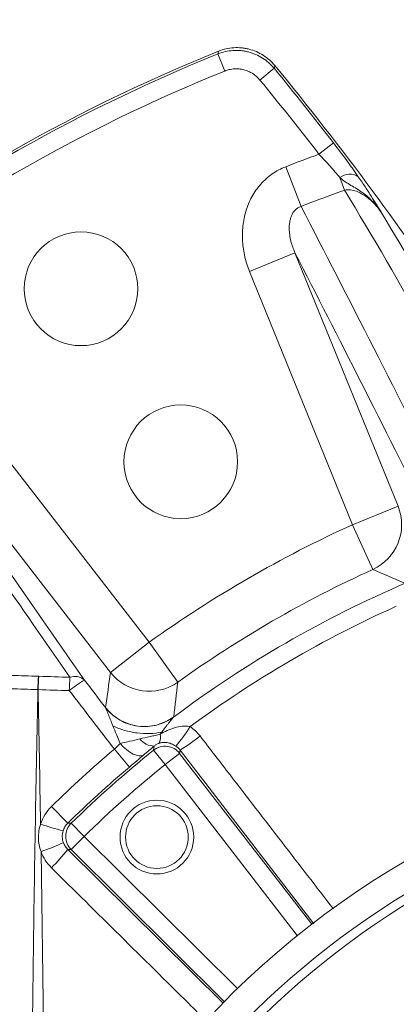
# Model space of a CAD drawing. Header units: millimetres. Extents: x 0 to 16820, y 0 to 11880.
# Tile 45 of 100: x 7908 to 7969, y 6430 to 6591. Entities that reach past the tile are written whole.
import ezdxf

# ---------------------------------------------------------------- set-up
doc = ezdxf.new("R2010")
doc.units = ezdxf.units.MM
doc.header["$LTSCALE"] = 20
doc.styles.add('SLDTEXTSTYLE0', font='TXT', dxfattribs={"width": 0.605})
doc.dimstyles.new('SLDDIMSTYLE1', dxfattribs={"dimtxt": 140, "dimasz": 100, "dimexe": 0, "dimexo": 0.0625, "dimgap": 35, "dimtad": 1, "dimtoh": 1, "dimdec": 4, "dimlfac": 20, "dimzin": 12, "dimdsep": 46, "dimtxsty": 'SLDTEXTSTYLE0', "dimsah": 1, "dimcen": 0.09, "dimadec": 1, "dimazin": 0, "dimtfac": 1, "dimtofl": 0, "dimtmove": 0, "dimatfit": 3, "dimfxl": 1, "dimfrac": 2, "dimtolj": 1, "dimtzin": 12, "dimarcsym": 0})

# ---------------------------------------------------------------- blocks, each defined once
blk = doc.blocks.new('*D10')
at = {"color": 7, "linetype": 'Continuous', "lineweight": 0}
for p, q in [((6701.68, 6330.23), (5210.96, 6330.23)), ((9384.18, 6330.23), (10874.9, 6330.23))]:
    blk.add_line(p, q, dxfattribs=at)
blk.add_arc((8042.93, 6330.23), 2801.97, 0, 180, dxfattribs=at)
for points in [[(5240.96, 6330.23), (5257.74, 6429.95), (5227.75, 6430.49)], [(10844.9, 6330.23), (10858.12, 6430.49), (10828.12, 6429.95)]]:
    blk.add_solid(points, dxfattribs=at)
at = {"color": 7, "linetype": 'Continuous', "lineweight": 0, "char_height": 140, "attachment_point": 1, "style": 'SLDTEXTSTYLE0'}
for s, insert in [('180°', (7900.23, 9312.67)), ('+', (7787.99, 9312.67))]:
    blk.add_mtext(s, dxfattribs=dict(at, insert=insert))

msp = doc.modelspace()

# ---------------------------------------------------------------- linework, layer by layer
at = {"color": 8, "linetype": 'Continuous', "lineweight": 0}
for p, q in [((7940.2231517, 6584.9290234), (7941.3436201, 6582.1505528)), ((7949.3820413, 6582.5936016), (7947.0679261, 6580.6909142)), ((7959.0549094, 6570.4492909), (7956.682793, 6568.619424)), ((7953.7628723, 6560.1426862), (7951.2629644, 6566.5881995)), ((7960.8328907, 6562.7611917), (7960.1001144, 6564.8365773)), ((7952.7726585, 6552.5829553), (7945.3741112, 6549.5686233)), ((7952.7726585, 6552.5829553), (7969.5585565, 6511.3826965)), ((7962.1600091, 6508.3683645), (7945.3741112, 6549.5686233)), ((7901.7639198, 6524.3902675), (7929.0514416, 6489.2531241)), ((7922.7416798, 6484.3529602), (7895.454158, 6519.4901036)), ((7969.5585565, 6511.3826965), (7962.1600091, 6508.3683645)), ((7965.4592377, 6501.0923909), (7962.1600091, 6508.3683645)), ((7922.7416798, 6484.3529602), (7929.0514416, 6489.2531241)), ((7933.7030052, 6482.7579216), (7929.0514416, 6489.2531241)), ((7923.3718057, 6471.85497), (7925.8243141, 6468.9499736)), ((7931.6279359, 6469.3371169), (7929.7561816, 6471.6763228)), ((7934.060001, 6471.6998798), (7933.9967538, 6471.1712517)), ((7955.8561064, 6443.4478567), (7934.060001, 6471.6998798)), ((7933.9967538, 6471.1712517), (7931.6279359, 6469.3371169)), ((7933.9967538, 6471.1712517), (7955.5042136, 6443.3939825)), ((7953.1526992, 6441.5374999), (7931.6279359, 6469.3371169)), ((7913.1143069, 6462.5157916), (7915.7772223, 6459.8023652)), ((7918.4321082, 6457.6624348), (7916.3384479, 6459.8053149)), ((7918.4321082, 6457.6624348), (7916.3229585, 6455.5347985)), ((7918.4321082, 6457.6624348), (7943.4013024, 6432.9101927)), ((7916.3229585, 6455.5347985), (7915.7905629, 6455.5364463)), ((7915.7905629, 6455.5364463), (7941.0762219, 6430.5580154)), ((7941.2720802, 6430.8024545), (7916.3229585, 6455.5347985)), ((7911.4333803, 6455.200698), (7911.9542216, 6416.1328977))]:
    msp.add_line(p, q, dxfattribs=at)
at = {"color": 8, "linetype": 'Continuous', "lineweight": 0, "flags": 128}
for points in [[(7940.2231517, 6584.9290234), (7940.2637669, 6585.0793701), (7940.3457546, 6585.3827413)], [(7949.4941694, 6583.0476936), (7949.4191834, 6582.7440715), (7949.3820413, 6582.5936016)], [(7928.1159698, 6470.9007957), (7927.7977583, 6470.775497), (7927.402975, 6470.7618767), (7926.9453129, 6470.860407), (7926.4406456, 6471.0676705), (7925.9064774, 6471.3764784), (7925.3613355, 6471.7761197), (7924.8241281, 6472.2527332), (7924.3134878, 6472.7897878)], [(7929.7561816, 6471.6763228), (7929.8134037, 6472.1233231), (7929.8432479, 6472.3552293)], [(7915.7772223, 6459.8023652), (7915.9554621, 6459.8033685), (7916.3384479, 6459.8053149)]]:
    msp.add_lwpolyline(points, dxfattribs=at)
at = {"color": 7, "linetype": 'Continuous', "lineweight": 30}
for radius in [2552, 680]:
    msp.add_circle((8042.9334284, 6330.2342175), radius, dxfattribs=at)
at = {"color": 7, "linetype": 'Continuous', "lineweight": 0}
for centre, radius in [((7917.9334284, 6546.7405685), 9.25), ((7934.1834284, 6518.5947429), 9.25), ((7930.2880202, 6457.5566901), 6), ((7930.2880202, 6457.5566901), 5.1)]:
    msp.add_circle(centre, radius, dxfattribs=at)
for centre, radius, start, end in [((8042.9334284, 6330.2342175), 275, 111.903600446, 128.710826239), ((7563.4566122, 6265.2820497), 500, 33.551976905, 39.459400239), ((8042.9334284, 6330.2342175), 143, 100.177366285, 142.526703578)]:
    msp.add_arc(centre, radius, start, end, dxfattribs=at)
at = {"color": 8, "linetype": 'Continuous', "lineweight": 0}
for centre, radius, start, end in [((8042.9334284, 6330.2342175), 274.6249171, 111.962645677, 128.037354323), ((8042.9334284, 6330.2342175), 271.6290285, 111.962645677, 128.037354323), ((7563.4566122, 6265.2820497), 499.6249171, 37.646840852, 39.427367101), ((7563.4566122, 6265.2820497), 496.6290285, 37.646840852, 39.427367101), ((8042.9334284, 6330.2342175), 253.5087351, 109.890733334, 111.198903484), ((7961.6819559, 6562.8691346), 2.5244907, 56.228518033, 128.79959251), ((8042.9334284, 6330.2342175), 246.5954015, 109.447088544, 111.198903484), ((7962.1272122, 6508.3814297), 8.0145169, 294.566478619, 21.99210461), ((8042.9334284, 6330.2342175), 195.5917165, 114.391513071, 125.608486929), ((8042.9334284, 6330.2342175), 187.6026803, 114.391513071, 125.608486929), ((8042.9334284, 6330.2342175), 183.424643, 113.152060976, 126.815052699), ((8042.9334284, 6330.2342175), 180.5653213, 114.072915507, 126.427084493), ((7929.0565252, 6489.2880597), 8.0145169, 218.00789539, 305.433521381), ((7964.8332121, 6479.9174617), 53.9529526, 175.966882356, 178.27925208), ((7963.626363, 6479.915504), 52.6940251, 175.870157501, 178.238005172), ((7971.7797179, 6479.754363), 55.7836361, 176.097454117, 178.335837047), ((7926.0775817, 6469.4885619), 15.5703376, 119.157228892, 130.238444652), ((7916.9395232, 6481.4410788), 2.2615073, 46.662251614, 111.098860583), ((7928.2526424, 6483.5579826), 8.0146454, 218.012467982, 306.623174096), ((7913.2318401, 6489.7487929), 26.6066817, 319.189713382, 327.669439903), ((7929.8337413, 6475.1914713), 2.836258, 216.038789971, 270.192045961), ((7929.1526417, 6473.7820008), 1.735669, 325.680346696, 16.7509941), ((7921.0346432, 6493.6233698), 25.5009678, 300.715729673, 309.698603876), ((8042.9334284, 6330.2342175), 185.3413585, 130.172328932, 134.461718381), ((8042.9334284, 6330.2342175), 181.1489949, 128.6656278, 134.3343722), ((7931.6263056, 6469.3234288), 3.0055739, 37.937295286, 128.478332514), ((8042.9334284, 6330.2342175), 181.5395429, 130.172328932, 134.461718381), ((8042.9334284, 6330.2342175), 178.1531063, 128.6656278, 134.3343722), ((7927.7756417, 6508.4302852), 51.4590724, 251.392177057, 255.64683815), ((7918.445893, 6457.6623848), 3.0055739, 134.521667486, 225.062704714), ((7902.8625434, 6481.6919029), 27.8431891, 287.928219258, 295.981571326), ((7895.6178791, 6471.1365164), 25.5009678, 313.301396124, 322.284270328), ((8042.9334284, 6330.2342175), 138.3987744, 114.662507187, 149.621513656), ((8042.9334284, 6330.2342175), 136.9132067, 114.586356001, 148.922912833), ((8042.9334284, 6330.2342175), 120.0572208, 118.708825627, 143.752492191)]:
    msp.add_arc(centre, radius, start, end, dxfattribs=at)
for centre, major_axis, ratio, start_param, end_param in [((8872.1176405, 5332.2421326), (-1165.1605894, 1499.2268484), 0.0413286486, 0.6457613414, 0.6636944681), ((8874.4838012, 5334.0796941), (-1165.1655646, 1496.2245281), 0.0413490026, 0.6456809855, 0.6636141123)]:
    msp.add_ellipse(centre, major_axis=major_axis, ratio=ratio, start_param=start_param, end_param=end_param, dxfattribs=at)
for points, knots in [([(7940.2231517, 6584.9290234), (7940.6174301, 6585.0876783), (7941.0202997, 6585.2135155), (7941.8428422, 6585.401004), (7942.2657622, 6585.4626209), (7943.106625, 6585.5177007), (7943.5257496, 6585.5119927), (7944.1525, 6585.4541629), (7944.3610925, 6585.4266372), (7944.7776148, 6585.3547216), (7944.9861189, 6585.3101179), (7945.5999018, 6585.1530919), (7945.9967656, 6585.0172327), (7946.7663907, 6584.6845467), (7947.1412227, 6584.4863791), (7948.2136531, 6583.8046167), (7948.841711, 6583.2497625), (7949.3820413, 6582.5936016)], [0, 0, 0, 0, 0.125, 0.125, 0.25, 0.25, 0.375, 0.375, 0.4375, 0.4375, 0.5, 0.5, 0.625, 0.625, 0.75, 0.75, 1, 1, 1, 1]), ([(7947.0679261, 6580.6909142), (7946.7304374, 6581.1013798), (7946.3380645, 6581.4485167), (7945.6678813, 6581.875039), (7945.433614, 6581.9990112), (7944.9525809, 6582.2071014), (7944.7045166, 6582.2920614), (7944.1929477, 6582.4229393), (7943.9303245, 6582.468178), (7943.4079392, 6582.5162372), (7943.1459424, 6582.5197022), (7942.6203212, 6582.4850081), (7942.3559594, 6582.4463291), (7941.8418344, 6582.3287774), (7941.5900368, 6582.2499248), (7941.3436201, 6582.1505528)], [0, 0, 0, 0, 0.25, 0.25, 0.375, 0.375, 0.5, 0.5, 0.625, 0.625, 0.75, 0.75, 0.875, 0.875, 1, 1, 1, 1]), ([(7959.0549094, 6570.4492909), (7959.7972354, 6569.4869892), (7960.5107454, 6568.539673), (7961.3667114, 6567.3751099), (7961.5364023, 6567.1427351), (7961.8668648, 6566.6872032), (7962.0282632, 6566.4631999), (7962.501035, 6565.8025127), (7962.80106, 6565.3770703), (7963.0852746, 6564.9676459)], [0, 0, 0, 0, 0.5, 0.5, 0.625, 0.625, 0.75, 0.75, 1, 1, 1, 1]), ([(7960.1001144, 6564.8365773), (7959.8578793, 6565.123158), (7959.6023252, 6565.4198597), (7959.0661795, 6566.0318843), (7958.78356, 6566.3494391), (7957.9128268, 6567.3131907), (7957.3091427, 6567.9629494), (7956.682793, 6568.619424)], [0, 0, 0, 0, 0.25, 0.25, 0.5, 0.5, 1, 1, 1, 1]), ([(7945.3741112, 6549.5686233), (7945.0568007, 6550.347448), (7944.8038728, 6551.1411575), (7944.425449, 6552.7580377), (7944.2998681, 6553.5811887), (7944.187929, 6555.259678), (7944.2030977, 6556.0948855), (7944.3370289, 6557.3373309), (7944.4003013, 6557.7499606), (7944.566431, 6558.5719926), (7944.6695754, 6558.9814877), (7945.0352715, 6560.1812307), (7945.3547487, 6560.9509204), (7945.9591404, 6562.0556047), (7946.1816461, 6562.4147896), (7946.6602606, 6563.0992859), (7946.9174478, 6563.4267138), (7947.4684978, 6564.0511703), (7947.7623521, 6564.348206), (7948.38891, 6564.9100762), (7948.718687, 6565.1719418), (7949.7424396, 6565.8894822), (7950.4760805, 6566.2830047), (7951.2629644, 6566.5881995)], [0, 0, 0, 0, 0.125, 0.125, 0.25, 0.25, 0.375, 0.375, 0.4375, 0.4375, 0.5, 0.5, 0.625, 0.625, 0.6875, 0.6875, 0.75, 0.75, 0.8125, 0.8125, 0.875, 0.875, 1, 1, 1, 1]), ([(7960.1001144, 6564.8365773), (7960.38377, 6564.5804559), (7960.6714832, 6564.3489334), (7961.2688339, 6563.9308064), (7961.5800521, 6563.7434179), (7962.2186583, 6563.3739188), (7962.5444675, 6563.1901326), (7963.1852863, 6562.7956633), (7963.4998525, 6562.5856573), (7964.4088918, 6561.9121365), (7964.9714411, 6561.4043178), (7965.7434242, 6560.5779748), (7965.9889837, 6560.2919234), (7966.4566161, 6559.7022921), (7966.6777597, 6559.4001335), (7966.8894393, 6559.0870964)], [0, 0, 0, 0, 0.125, 0.125, 0.25, 0.25, 0.375, 0.375, 0.5, 0.5, 0.75, 0.75, 0.875, 0.875, 1, 1, 1, 1]), ([(7963.0852746, 6564.9676459), (7963.2994385, 6564.6591328), (7963.5032207, 6564.3619296), (7963.8876251, 6563.7946724), (7964.0688987, 6563.523677), (7964.5864375, 6562.7411471), (7964.8973276, 6562.2588737), (7965.4922967, 6561.324992), (7965.7764346, 6560.873323), (7966.1972381, 6560.2006579), (7966.3364121, 6559.9774794), (7966.5443047, 6559.6433178), (7966.6134539, 6559.5320361), (7966.7515554, 6559.3095576), (7966.820169, 6559.1989074), (7966.8894393, 6559.0870964)], [0, 0, 0, 0, 0.125, 0.125, 0.25, 0.25, 0.5, 0.5, 0.75, 0.75, 0.875, 0.875, 0.9375, 0.9375, 1, 1, 1, 1]), ([(7966.8894393, 6559.0870964), (7966.5495879, 6559.5845179), (7966.1745026, 6560.0572898), (7965.3477489, 6560.940494), (7964.9004102, 6561.3476361), (7964.1594928, 6561.8872349), (7963.8991, 6562.0559121), (7963.3557545, 6562.3559272), (7963.0733074, 6562.4875424), (7962.4781399, 6562.6990667), (7962.1615973, 6562.7797383), (7961.5108717, 6562.8511452), (7961.1694839, 6562.8425133), (7960.8328907, 6562.7611917)], [0, 0, 0, 0, 0.25, 0.25, 0.5, 0.5, 0.625, 0.625, 0.75, 0.75, 0.875, 0.875, 1, 1, 1, 1]), ([(7953.7628723, 6560.1426862), (7953.577022, 6560.0817582), (7953.4020578, 6559.9988469), (7953.0739957, 6559.788868), (7952.9241528, 6559.6632978), (7952.5261658, 6559.2447973), (7952.3357378, 6558.9217442), (7952.12549, 6558.4144213), (7952.0684887, 6558.2417787), (7951.9763957, 6557.8972006), (7951.940982, 6557.7244498), (7951.8600758, 6557.2051026), (7951.8396937, 6556.8555418), (7951.8475248, 6556.1659452), (7951.8755788, 6555.8254651), (7951.9690576, 6555.1512062), (7952.0348763, 6554.816709), (7952.2779122, 6553.832444), (7952.4999751, 6553.1983729), (7952.7726585, 6552.5829553)], [0, 0, 0, 0, 0.0625, 0.0625, 0.125, 0.125, 0.25, 0.25, 0.3125, 0.3125, 0.375, 0.375, 0.5, 0.5, 0.625, 0.625, 0.75, 0.75, 1, 1, 1, 1]), ([(7953.7628723, 6560.1426862), (7957.6266343, 6552.6795273), (7961.5750199, 6544.9913795), (7969.6414452, 6529.1659953), (7973.7574985, 6521.0326329), (7977.9579488, 6512.6770372)], [0, 0, 0, 0, 0.5, 0.5, 1, 1, 1, 1]), ([(7974.7516063, 6509.28372), (7970.9520473, 6516.8700833), (7967.220615, 6524.2714391), (7959.8929712, 6538.7069411), (7956.2980274, 6545.7385731), (7952.7726585, 6552.5829553)], [0, 0, 0, 0, 0.5, 0.5, 1, 1, 1, 1]), ([(7909.8855348, 6414.8590995), (7910.0648769, 6429.9454147), (7910.3291804, 6452.1787159), (7910.7646167, 6474.3957993), (7910.9045895, 6481.5375719)], [0, 0, 0, 0, 0.6785458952, 1, 1, 1, 1]), ([(7923.1390876, 6475.6412686), (7923.1007095, 6475.735248), (7923.0260753, 6475.9180107), (7922.8908735, 6476.2500543), (7922.7276965, 6476.6510868), (7922.544254, 6477.1052265), (7922.3923384, 6477.4808043), (7922.2803363, 6477.7605019), (7922.1962699, 6477.9712002), (7922.1192577, 6478.1645987), (7922.0564289, 6478.3235592), (7922.011079, 6478.4394651), (7921.9789051, 6478.5227023), (7921.9651065, 6478.5595728), (7921.9584579, 6478.5773382)], [0, 0, 0, 0, 0.0835078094, 0.1623983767, 0.2975244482, 0.4465344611, 0.5819860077, 0.6554578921, 0.7241783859, 0.7995399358, 0.866936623, 0.9148213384, 0.9589582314, 1, 1, 1, 1]), ([(7933.019156, 6477.0792119), (7932.6470149, 6476.8037095), (7932.2369537, 6476.5508727), (7931.3496947, 6476.1152941), (7930.8724854, 6475.9327259), (7929.8700991, 6475.6602864), (7929.3450195, 6475.5705902), (7928.2755148, 6475.4986191), (7927.7312857, 6475.5164432), (7926.6570536, 6475.6619435), (7926.1272757, 6475.7895893), (7925.1138367, 6476.1436866), (7924.6303391, 6476.3699904), (7923.7335026, 6476.8996719), (7923.3202125, 6477.2028546), (7922.576654, 6477.8593208), (7922.2463297, 6478.2124398), (7921.9584579, 6478.5773382)], [0, 0, 0, 0, 0.125, 0.125, 0.25, 0.25, 0.375, 0.375, 0.5, 0.5, 0.625, 0.625, 0.75, 0.75, 0.875, 0.875, 1, 1, 1, 1]), ([(7933.019156, 6477.0792119), (7933.0112675, 6477.0710874), (7932.9951764, 6477.0545149), (7932.9646505, 6477.0209888), (7932.9290522, 6476.9807226), (7932.8879109, 6476.9330515), (7932.8413792, 6476.8781678), (7932.789429, 6476.8160162), (7932.7320799, 6476.7466106), (7932.6693454, 6476.6699473), (7932.5827926, 6476.5633436), (7932.4686714, 6476.4211917), (7932.3319936, 6476.2491893), (7932.1902158, 6476.069879), (7931.9978005, 6475.8248278), (7931.7556152, 6475.5130025), (7931.4984825, 6475.1796832), (7931.2771083, 6474.8906975), (7931.1490645, 6474.722653), (7931.0832003, 6474.6362131)], [0, 0, 0, 0, 0.02508498, 0.0511690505, 0.0784161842, 0.1069701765, 0.136955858, 0.1684808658, 0.2016376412, 0.2365054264, 0.2731521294, 0.3413536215, 0.4142726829, 0.4790235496, 0.5495241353, 0.692356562, 0.8230819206, 0.9089955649, 1, 1, 1, 1]), ([(7931.0832003, 6474.6362131), (7930.4659104, 6474.500337), (7929.8067872, 6474.4185423), (7928.449739, 6474.368683), (7927.7519207, 6474.4006224), (7926.3651943, 6474.5760652), (7925.6763951, 6474.7195548), (7924.3548096, 6475.1083034), (7923.7221272, 6475.3535319), (7923.1390876, 6475.6412686)], [0, 0, 0, 0, 0.25, 0.25, 0.5, 0.5, 0.75, 0.75, 1, 1, 1, 1]), ([(7924.3134878, 6472.7897878), (7924.1137934, 6473.2709257), (7923.9156015, 6473.7502401), (7923.5237692, 6474.701565), (7923.3299699, 6475.1739514), (7923.1390876, 6475.6412686)], [0, 0, 0, 0, 0.5, 0.5, 1, 1, 1, 1]), ([(7930.81466, 6474.2822429), (7931.1895748, 6474.5018653), (7931.5713275, 6474.7002433), (7932.3528662, 6475.051054), (7932.7542211, 6475.204264), (7933.5755439, 6475.4493594), (7933.9929424, 6475.5418547), (7934.6388093, 6475.607764), (7934.8540483, 6475.6169037), (7935.284084, 6475.5998187), (7935.4989613, 6475.5741803), (7935.7138662, 6475.5194567)], [0, 0, 0, 0, 0.25, 0.25, 0.5, 0.5, 0.75, 0.75, 0.875, 0.875, 1, 1, 1, 1]), ([(7924.3134878, 6472.7897878), (7924.8320383, 6472.9013604), (7925.3610041, 6473.0152604), (7926.4372978, 6473.2560267), (7926.984641, 6473.3828228), (7927.5402896, 6473.5228076)], [0, 0, 0, 0, 0.5, 0.5, 1, 1, 1, 1]), ([(7927.5402896, 6473.5228076), (7928.0946761, 6473.6624744), (7928.6505688, 6473.7846346), (7929.4798922, 6473.969567), (7929.7548103, 6474.031178), (7930.2923255, 6474.1552645), (7930.5561378, 6474.2179943), (7930.81466, 6474.2822429)], [0, 0, 0, 0, 0.5, 0.5, 0.75, 0.75, 1, 1, 1, 1]), ([(7937.3233627, 6474.0025396), (7938.9496963, 6471.8923378), (7946.1795075, 6462.5115074), (7953.4218868, 6453.1313693), (7959.0351052, 6445.8612772)], [0, 0, 0, 0, 0.2249482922, 1, 1, 1, 1]), ([(7923.3718057, 6471.85497), (7923.539334, 6472.0136603), (7923.704978, 6472.1741189), (7924.0199618, 6472.4865683), (7924.1704778, 6472.6396296), (7924.3134878, 6472.7897878)], [0, 0, 0, 0, 0.5, 0.5, 1, 1, 1, 1]), ([(7930.5861393, 6472.8034143), (7930.5216867, 6472.7803251), (7930.4501939, 6472.7503853), (7930.3069582, 6472.6798854), (7930.2366136, 6472.6400773), (7930.1091785, 6472.5601659), (7930.0500827, 6472.5190321), (7929.9412427, 6472.4373835), (7929.8909359, 6472.396498), (7929.8432479, 6472.3552293)], [0, 0, 0, 0, 0.25, 0.25, 0.5, 0.5, 0.75, 0.75, 1, 1, 1, 1]), ([(7933.3698449, 6472.3598232), (7933.2463148, 6472.4451088), (7933.1234962, 6472.5182933), (7932.8777187, 6472.6463363), (7932.7545686, 6472.7010617), (7932.3934162, 6472.8383561), (7932.1636854, 6472.8954762), (7931.7137227, 6472.9604135), (7931.4921196, 6472.9679943), (7931.1601202, 6472.9408158), (7931.0491198, 6472.9252682), (7930.8226354, 6472.8781754), (7930.7072892, 6472.8468144), (7930.5861393, 6472.8034143)], [0, 0, 0, 0, 0.125, 0.125, 0.25, 0.25, 0.5, 0.5, 0.75, 0.75, 0.875, 0.875, 1, 1, 1, 1]), ([(7928.1159698, 6470.9007957), (7927.7605926, 6470.5949025), (7927.3909378, 6470.2789373), (7926.6244551, 6469.62671), (7926.2247503, 6469.2880371), (7925.8243141, 6468.9499736)], [0, 0, 0, 0, 0.5, 0.5, 1, 1, 1, 1]), ([(7911.3556326, 6459.6612435), (7911.5267498, 6460.1971178), (7911.7602425, 6460.7072395), (7912.3552893, 6461.6746123), (7912.7083598, 6462.1174013), (7913.1143069, 6462.5157916)], [0, 0, 0, 0, 0.5, 0.5, 1, 1, 1, 1]), ([(7911.4333803, 6455.200698), (7911.1593491, 6455.9163333), (7911.0138819, 6456.6571795), (7910.9869635, 6458.1904244), (7911.1063118, 6458.936063), (7911.3556326, 6459.6612435)], [0, 0, 0, 0, 0.5, 0.5, 1, 1, 1, 1]), ([(7915.7772223, 6459.8023652), (7915.6024123, 6459.632067), (7915.450046, 6459.4424362), (7915.193158, 6459.0270492), (7915.0925172, 6458.8078634), (7915.0190402, 6458.5774493)], [0, 0, 0, 0, 0.5, 0.5, 1, 1, 1, 1]), ([(7915.0190402, 6458.5774493), (7914.919016, 6458.2637868), (7914.8730656, 6457.9428018), (7914.8877999, 6457.2866845), (7914.9481108, 6456.9693336), (7915.0601444, 6456.6626857)], [0, 0, 0, 0, 0.5, 0.5, 1, 1, 1, 1]), ([(7915.0601444, 6456.6626857), (7915.137541, 6456.4508428), (7915.2406067, 6456.2450754), (7915.4856075, 6455.8682287), (7915.6279708, 6455.6947359), (7915.7905629, 6455.5364463)], [0, 0, 0, 0, 0.5, 0.5, 1, 1, 1, 1]), ([(7913.107363, 6452.5780329), (7912.7317975, 6452.9486295), (7912.4045941, 6453.354019), (7911.8435989, 6454.232002), (7911.6089291, 6454.7100936), (7911.4333803, 6455.200698)], [0, 0, 0, 0, 0.5, 0.5, 1, 1, 1, 1]), ([(7938.3823291, 6427.6108797), (7937.4141549, 6428.5683192), (7928.9911417, 6436.897942), (7920.5649846, 6445.2160451), (7913.107363, 6452.5780329)], [0, 0, 0, 0, 0.1149439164, 1, 1, 1, 1])]:
    msp.add_open_spline(points, degree=3, knots=knots, dxfattribs=at)
at = {"color": 7, "linetype": 'Continuous', "lineweight": 0}
msp.add_open_spline([(7949.4941694, 6583.0476936), (7948.9545039, 6583.7033061), (7948.3272965, 6584.257793), (7947.2563164, 6584.9391561), (7946.8819022, 6585.1372675), (7946.1132209, 6585.4698261), (7945.7168505, 6585.6056374), (7945.1038447, 6585.7626256), (7944.8955833, 6585.8072288), (7944.4794839, 6585.879161), (7944.2711093, 6585.9066972), (7943.6450322, 6585.9645727), (7943.2263821, 6585.9703296), (7942.3865223, 6585.915436), (7941.9640124, 6585.8539466), (7941.1421966, 6585.6667702), (7940.7396859, 6585.5411294), (7940.3457546, 6585.3827413)], degree=3, knots=[0, 0, 0, 0, 0.25, 0.25, 0.375, 0.375, 0.5, 0.5, 0.5625, 0.5625, 0.625, 0.625, 0.75, 0.75, 0.875, 0.875, 1, 1, 1, 1], dxfattribs=at)
at = {"color": 8, "linetype": 'Continuous', "lineweight": 0}
for points in [[(7974.4521401, 6539.3037844), (7969.9893338, 6547.4394141), (7965.4365592, 6555.2542744), (7960.8328907, 6562.7611917)], [(7966.8894393, 6559.0870964), (7970.9270546, 6552.3933271), (7974.920808, 6545.4605079), (7978.8441857, 6538.2801132)], [(7970.5049108, 6498.928371), (7968.8192956, 6499.6619134), (7967.1374738, 6500.3830204), (7965.4592377, 6501.0923909)], [(7921.9380896, 6478.6223), (7922.1972584, 6480.5436545), (7922.4653007, 6482.4536454), (7922.7416798, 6484.3529602)], [(7906.5817743, 6483.8559355), (7908.0590456, 6483.8068304), (7909.5364138, 6483.7589043), (7911.0138706, 6483.7121383)], [(7911.0138706, 6483.7121383), (7911.0323018, 6483.7115549), (7911.0507326, 6483.7109645), (7911.0691628, 6483.7103671)], [(7911.0691628, 6483.7103671), (7912.754468, 6483.6557381), (7914.4398944, 6483.6026176), (7916.1254297, 6483.5509762)], [(7918.4915904, 6483.08592), (7919.6402045, 6481.5980765), (7920.7890375, 6480.1102032), (7921.9380896, 6478.6223)], [(7933.7030052, 6482.7579216), (7933.4708123, 6480.8902563), (7933.2475511, 6479.0130169), (7933.0337754, 6477.1256185)], [(7910.9045895, 6481.5375719), (7909.4254216, 6481.5879123), (7907.9463451, 6481.6394048), (7906.4673682, 6481.6920677)], [(7910.9572529, 6481.5357275), (7910.939699, 6481.5363493), (7910.9221445, 6481.5369641), (7910.9045895, 6481.5375719)], [(7911.3556326, 6459.6612435), (7911.2265269, 6466.9540945), (7911.0891821, 6474.2455669), (7910.9572529, 6481.5357275)], [(7916.0196102, 6481.3743778), (7914.3320445, 6481.4266779), (7912.6445881, 6481.4804515), (7910.9572529, 6481.5357275)], [(7923.3718057, 6471.85497), (7920.9200964, 6475.0282053), (7918.4693474, 6478.2013642), (7916.0196102, 6481.3743778)], [(7921.9584579, 6478.5773382), (7921.9526828, 6478.5929911), (7921.9458888, 6478.6079847), (7921.9380896, 6478.6223)], [(7933.0337754, 6477.1256185), (7933.0323101, 6477.1126808), (7933.0274377, 6477.0972137), (7933.019156, 6477.0792119)], [(7935.7138662, 6475.5194567), (7936.3313031, 6475.0996625), (7936.8676657, 6474.59388), (7937.3233627, 6474.0025396)], [(7931.0832003, 6474.6362131), (7930.9937892, 6474.5187011), (7930.9042667, 6474.4006914), (7930.81466, 6474.2822429)], [(7929.8432479, 6472.3552293), (7929.2439806, 6471.8615557), (7928.6692777, 6471.3770589), (7928.1159698, 6470.9007957)], [(7934.060001, 6471.6998798), (7933.8654118, 6471.9559463), (7933.6357033, 6472.1762737), (7933.3698449, 6472.3598232)]]:
    msp.add_open_spline(points, degree=3, dxfattribs=at)

# ---------------------------------------------------------------- dimensions: what is measured, and where the dimension line sits
at = {"color": 7, "linetype": 'Continuous', "lineweight": 0}
dim = msp.add_angular_dim_2l(base=(8042.9334284, 9132.2049447), line1=((9384.1845053, 6330.2342175), (8042.9334284, 6330.2342175)), line2=((6701.6823515, 6330.2342175), (8042.9334284, 6330.2342175)), text='+<>', dimstyle='SLDDIMSTYLE1', dxfattribs=at)
dim.commit()
dim.dimension.update_dxf_attribs({"geometry": '*D10', "text_midpoint": (8042.9334284, 9132.2049447), "dimtype": 162})

doc.saveas('drawing.dxf')
